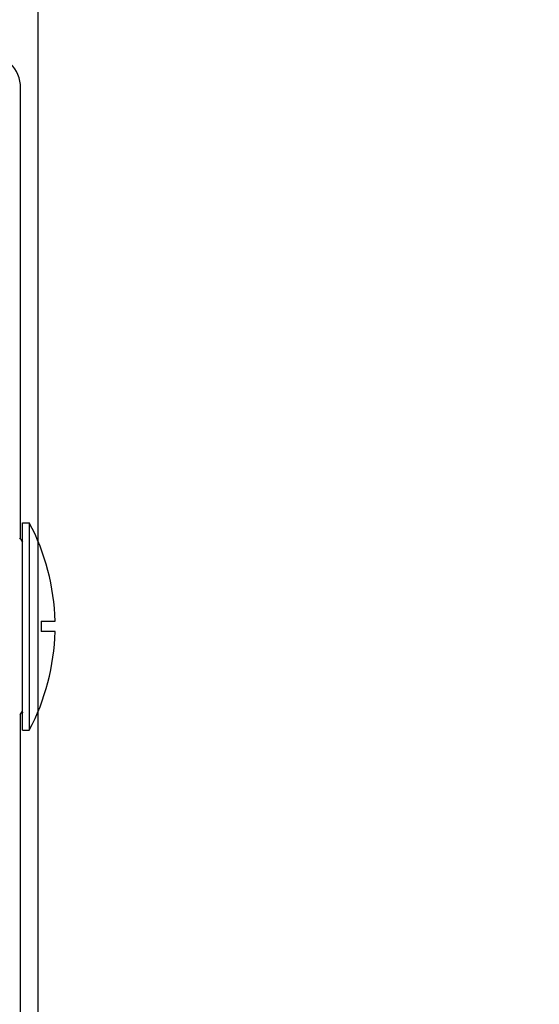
# Model space of a CAD drawing. Header units: metres. Extents: x 70279.8 to 70377.7, y 409251.8 to 409331.5.
# Tile 233 of 244: x 70326.5824 to 70326.6576, y 409312.895 to 409313.0374. Entities that reach past the tile are written whole.
import ezdxf

# ---------------------------------------------------------------- set-up
doc = ezdxf.new("R2010")
doc.units = ezdxf.units.M
doc.layers.add('3016', color=7, linetype='Continuous')
doc.layers.add('OR_PLUG', color=7, linetype='Continuous')

# ---------------------------------------------------------------- blocks, each defined once
blk = doc.blocks.new('Earthing transformet_Top view_20170604')
at = {"color": 7}
for p, q in [((-517.5, 162.33), (-517.5, 227.5)), ((-517.5, 72.5), (-517.5, 136.95))]:
    blk.add_line(p, q, dxfattribs=at)
blk.add_arc((-522.5, 227.5), 5, 0, 90, dxfattribs=at)
at = {"layer": '3016', "color": 7}
for p, q in [((-517.24, 134.64), (-517.24, 164.64)), ((-517.24, 164.64), (-516.24, 164.64)), ((-516.24, 164.64), (-516.24, 134.64)), ((-514.51, 150.39), (-514.51, 148.89)), ((-514.51, 150.39), (-512.51, 150.39)), ((-512.51, 148.89), (-514.51, 148.89)), ((-517.24, 134.64), (-516.24, 134.64))]:
    blk.add_line(p, q, dxfattribs=at)
for centre, radius, start, end in [((-544.51, 149.64), 32, 1.3496, 27.9532), ((-518.24, 162.14), 1, 345.5111, 0), ((-544.51, 149.64), 32, 332.0468, 358.657), ((-518.24, 137.14), 1, 0, 14.4889)]:
    blk.add_arc(centre, radius, start, end, dxfattribs=at)
at = {"layer": 'OR_PLUG', "color": 7}
for centre, start, end in [((-518.24, 161.64), 14.4889, 52.7574), ((-518.24, 137.64), 307.2426, 345.5111)]:
    blk.add_arc(centre, 1, start, end, dxfattribs=at)

msp = doc.modelspace()

# ---------------------------------------------------------------- hatches: boundary and pattern name
h = msp.add_hatch()
h.set_pattern_fill('ANSI31', color=256)
h.set_pattern_definition([(45, (70274.75, 409260.7), (-0.08838835, 0.08838835), [])])
edge = h.paths.add_edge_path()
edge.add_arc((70318.75, 409311.6), 0.3, 60, 120)
edge.add_line((70318.6, 409311.85981), (70318.6, 409315.34999))
edge.add_arc((70318.75, 409315.35), 0.15, 180.0021, 360)
edge.add_line((70318.9, 409315.35), (70318.9, 409311.85981))
edge = h.paths.add_edge_path()
edge.add_arc((70318.75, 409311.6), 0.3, 330, 390)
edge.add_line((70319.00981, 409311.75), (70327.65, 409311.75))
edge.add_line((70327.65, 409311.75), (70327.65, 409311.45))
edge.add_line((70327.65, 409311.45), (70319.00981, 409311.45))
edge = h.paths.add_edge_path()
edge.add_arc((70318.75, 409311.6), 0.3, 240, 300)
edge.add_line((70318.9, 409311.34019), (70318.9, 409309.35))
edge.add_arc((70318.75, 409309.3387), 0.15042, 4.3077, 175.6923)
edge.add_line((70318.6, 409309.35), (70318.6, 409311.34019))

# ---------------------------------------------------------------- linework, layer by layer
msp.add_line((70326.585, 409321.05), (70326.585, 409311.75))

# ---------------------------------------------------------------- block references
at = {"xscale": 0.001, "yscale": 0.001, "zscale": 0.001}
msp.add_blockref('Earthing transformet_Top view_20170604', (70327.1, 409312.8), dxfattribs=at)

doc.saveas('drawing.dxf')
